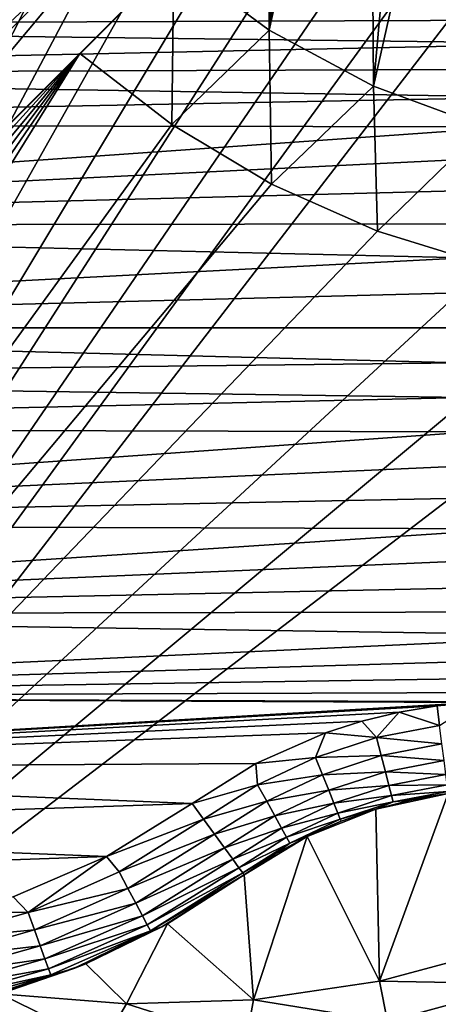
# Model space of a CAD drawing. Header units: metres. Extents: x -206 to 75, y -104 to 104.
# Tile 21 of 256: x -176.51 to -171.77, y -56.68 to -45.53. Entities that reach past the tile are written whole.
import ezdxf

# ---------------------------------------------------------------- set-up
doc = ezdxf.new("R2010")
doc.units = ezdxf.units.M
doc.layers.add('solid_01_1-CONSUMER_THERM_B_125288', color=7, linetype='CONTINUOUS')

msp = doc.modelspace()

# ---------------------------------------------------------------- linework, layer by layer
at = {"layer": 'solid_01_1-CONSUMER_THERM_B_125288'}
for points in [[(-168.648926, 67.29171), (-200.493088, -75.033852), (-200.514557, 74.966148)], [(-168.648926, 67.29171), (-168.75058, 66.747505), (-200.493088, -75.033852)], [(-168.75058, 66.747505), (-168.750504, 66.193886), (-200.493088, -75.033852)], [(-168.750504, 66.193886), (-168.731537, -66.252495), (-200.493088, -75.033852)], [(-185.604614, 63.572178, 75.400002), (-185.595474, -63.627823, 75.400002), (-173.448456, -38.30254, 75.400002)], [(-173.683884, -45.650146, 63.5), (-174.763046, -44.853924, 63.5), (-173.69043, 45.59621, 63.5)], [(-173.683884, -45.650146, 63.5), (-173.69043, 45.59621, 63.5), (-173.500061, 37.481213, 63.5)], [(-173.683884, -45.650146, 63.5), (-173.500061, 37.481213, 63.5), (-173.500031, -37.518787, 63.5)], [(-173.683884, -45.650146, 63.5), (-173.500031, -37.518787, 63.5), (-173.438477, -38.300961, 63.5)], [(-185.595474, -63.627823, 75.400002), (-173.264923, -39.066994, 75.400002), (-173.448456, -38.30254, 75.400002)], [(-173.683884, -45.650146, 63.5), (-173.438477, -38.300961, 63.5), (-173.25531, -39.063873, 63.5)], [(-185.595474, -63.627823, 75.400002), (-172.964066, -39.793324, 75.400002), (-173.264923, -39.066994, 75.400002)], [(-173.683884, -45.650146, 63.5), (-173.25531, -39.063873, 63.5), (-172.955063, -39.788738, 63.5)], [(-185.595474, -63.627823, 75.400002), (-172.553284, -40.46365, 75.400002), (-172.964066, -39.793324, 75.400002)], [(-173.683884, -45.650146, 63.5), (-172.955063, -39.788738, 63.5), (-172.54512, -40.457714, 63.5)], [(-185.595474, -63.627823, 75.400002), (-172.042709, -41.061462, 75.400002), (-172.553284, -40.46365, 75.400002)], [(-172.50351, -46.286377, 63.5), (-173.683884, -45.650146, 63.5), (-172.54512, -40.457714, 63.5)], [(-172.50351, -46.286377, 63.5), (-172.54512, -40.457714, 63.5), (-172.035568, -41.054321, 63.5)], [(-185.595474, -63.627823, 75.400002), (-171.444901, -41.572044, 75.400002), (-172.042709, -41.061462, 75.400002)], [(-172.50351, -46.286377, 63.5), (-172.035568, -41.054321, 63.5), (-171.43895, -41.563869, 63.5)], [(-171.245377, -46.75008, 63.5), (-172.50351, -46.286377, 63.5), (-171.43895, -41.563869, 63.5)], [(-185.595474, -63.627823, 75.400002), (-170.774567, -41.982819, 75.400002), (-171.444901, -41.572044, 75.400002)], [(-185.595474, -63.627823, 75.400002), (-170.048233, -42.283676, 75.400002), (-170.774567, -41.982819, 75.400002)], [(-185.595474, -63.627823, 75.400002), (-169.283783, -42.467205, 75.400002), (-170.048233, -42.283676, 75.400002)], [(-185.595474, -63.627823, 75.400002), (-76.395485, -63.61998, 75.400002), (-169.283783, -42.467205, 75.400002)], [(-175.859512, -43.829079, 63.5205), (-181.802277, -49.772694, 65.853195), (-176.887238, -44.856941, 69.900002)], [(-175.350006, -44.380226, 63.5205), (-181.802277, -49.772694, 65.853195), (-175.859512, -43.829079, 63.5205)], [(-175.350006, -44.380226, 63.5205), (-190.30397, -59.336338, 69.400002), (-190.82785, -58.799568, 69.400002)], [(-175.350006, -44.380226, 63.5205), (-190.82785, -58.799568, 69.400002), (-181.802277, -49.772694, 65.853195)], [(-175.350006, -44.380226, 63.5205), (-180.792206, -50.883945, 65.8731), (-190.30397, -59.336338, 69.400002)], [(-175.350006, -44.380226, 63.5205), (-174.798782, -44.88966, 63.5205), (-180.792206, -50.883945, 65.8731)], [(-168.16774, -44.62405, 13.5), (-185.985992, -44.543011, 13.5), (-186.443329, -45.600212, 13.5)], [(-168.546295, -44.743492, 13.5), (-168.16774, -44.62405, 13.5), (-186.443329, -45.600212, 13.5)], [(-168.91301, -44.895473, 13.5), (-168.546295, -44.743492, 13.5), (-186.443329, -45.600212, 13.5)], [(-169.265076, -45.078838, 13.5), (-168.91301, -44.895473, 13.5), (-186.443329, -45.600212, 13.5)], [(-174.798782, -44.88966, 63.5205), (-175.826492, -45.917526, 69.900002), (-180.792206, -50.883945, 65.8731)], [(-175.826492, -45.917526, 69.900002), (-174.763046, -44.853924, 63.5), (-174.763046, -44.853924, 69.900002)], [(-174.780899, -44.87178, 63.510242), (-174.763046, -44.853924, 63.5), (-175.826492, -45.917526, 69.900002)], [(-174.786072, -46.720535, 69.900002), (-175.826492, -45.917526, 69.900002), (-174.763046, -44.853924, 69.900002)], [(-174.780899, -44.87178, 63.510242), (-175.826492, -45.917526, 69.900002), (-174.798782, -44.88966, 63.5205)], [(-173.683884, -45.650146, 69.900002), (-174.786072, -46.720535, 69.900002), (-174.763046, -44.853924, 69.900002)], [(-174.763046, -44.853924, 69.900002), (-174.763046, -44.853924, 63.5), (-173.683884, -45.650146, 63.5)], [(-173.683884, -45.650146, 69.900002), (-174.763046, -44.853924, 69.900002), (-173.683884, -45.650146, 63.5)], [(-169.599823, -45.292198, 13.5), (-169.265076, -45.078838, 13.5), (-186.443329, -45.600212, 13.5)], [(-169.914703, -45.53392, 13.5), (-169.599823, -45.292198, 13.5), (-186.443329, -45.600212, 13.5)], [(-170.207306, -45.80217, 13.5), (-169.914703, -45.53392, 13.5), (-186.443329, -45.600212, 13.5)], [(-170.207306, -45.80217, 13.5), (-186.443329, -45.600212, 13.5), (-186.612457, -46.153713, 13.5)], [(-173.683884, -45.650146, 69.900002), (-173.657837, -47.393452, 69.900002), (-174.786072, -46.720535, 69.900002)], [(-173.683884, -45.650146, 69.900002), (-173.683884, -45.650146, 63.5), (-172.50351, -46.286377, 63.5)], [(-173.683884, -45.650146, 69.900002), (-172.50351, -46.286377, 63.5), (-172.50351, -46.286377, 69.900002)], [(-173.683884, -45.650146, 69.900002), (-172.50351, -46.286377, 69.900002), (-173.657837, -47.393452, 69.900002)], [(-170.475433, -46.094902, 13.5), (-170.207306, -45.80217, 13.5), (-186.612457, -46.153713, 13.5)], [(-189.209076, -60.62336, 72.400002), (-189.986664, -60.079723, 72.400002), (-175.826492, -45.917526, 72.400002)], [(-175.826492, -45.917526, 69.900002), (-175.826492, -45.917526, 72.400002), (-189.986664, -60.079723, 72.400002)], [(-180.792206, -50.883945, 65.8731), (-175.826492, -45.917526, 69.900002), (-189.986664, -60.079723, 72.400002)], [(-188.365723, -61.05661, 72.400002), (-189.209076, -60.62336, 72.400002), (-175.826492, -45.917526, 72.400002)], [(-187.47081, -61.37212, 72.400002), (-188.365723, -61.05661, 72.400002), (-175.826492, -45.917526, 72.400002)], [(-186.542221, -61.563583, 72.400002), (-187.47081, -61.37212, 72.400002), (-175.826492, -45.917526, 72.400002)], [(-185.595627, -61.627823, 72.400002), (-186.542221, -61.563583, 72.400002), (-175.826492, -45.917526, 72.400002)], [(-174.786072, -46.720535, 72.400002), (-185.595627, -61.627823, 72.400002), (-175.826492, -45.917526, 72.400002)], [(-174.786072, -46.720535, 69.900002), (-174.786072, -46.720535, 72.400002), (-175.826492, -45.917526, 72.400002)], [(-174.786072, -46.720535, 69.900002), (-175.826492, -45.917526, 72.400002), (-175.826492, -45.917526, 69.900002)], [(-170.71701, -46.409889, 13.5), (-170.475433, -46.094902, 13.5), (-186.612457, -46.153713, 13.5)], [(-170.71701, -46.409889, 13.5), (-186.612457, -46.153713, 13.5), (-186.739853, -46.718555, 13.5)], [(-172.50351, -46.286377, 69.900002), (-172.457016, -47.927235, 69.900002), (-173.657837, -47.393452, 69.900002)], [(-172.50351, -46.286377, 69.900002), (-172.50351, -46.286377, 63.5), (-171.245377, -46.75008, 63.5)], [(-172.50351, -46.286377, 69.900002), (-171.245377, -46.75008, 63.5), (-171.245377, -46.75008, 69.900002)], [(-172.50351, -46.286377, 69.900002), (-171.245377, -46.75008, 69.900002), (-172.457016, -47.927235, 69.900002)], [(-170.930222, -46.744732, 13.5), (-170.71701, -46.409889, 13.5), (-186.739853, -46.718555, 13.5)], [(-170.930222, -46.744732, 13.5), (-186.739853, -46.718555, 13.5), (-186.866531, -47.866879, 13.5)], [(-171.113434, -47.096882, 13.5), (-170.930222, -46.744732, 13.5), (-186.866531, -47.866879, 13.5)], [(-174.786072, -46.720535, 72.400002), (-173.657837, -47.393452, 72.400002), (-185.595627, -61.627823, 72.400002)], [(-173.657837, -47.393452, 69.900002), (-173.657837, -47.393452, 72.400002), (-174.786072, -46.720535, 72.400002)], [(-173.657837, -47.393452, 69.900002), (-174.786072, -46.720535, 72.400002), (-174.786072, -46.720535, 69.900002)], [(-171.245377, -46.75008, 69.900002), (-171.201111, -48.313992, 69.900002), (-172.457016, -47.927235, 69.900002)], [(-171.265244, -47.463654, 13.5), (-171.113434, -47.096882, 13.5), (-186.866531, -47.866879, 13.5)], [(-171.384521, -47.84227, 13.5), (-171.265244, -47.463654, 13.5), (-186.866531, -47.866879, 13.5)], [(-173.657837, -47.393452, 72.400002), (-172.457016, -47.927235, 72.400002), (-185.595627, -61.627823, 72.400002)], [(-172.457016, -47.927235, 69.900002), (-172.457016, -47.927235, 72.400002), (-173.657837, -47.393452, 72.400002)], [(-172.457016, -47.927235, 69.900002), (-173.657837, -47.393452, 72.400002), (-173.657837, -47.393452, 69.900002)], [(-171.470337, -48.229797, 13.5), (-171.384521, -47.84227, 13.5), (-186.866531, -47.866879, 13.5)], [(-171.470337, -48.229797, 13.5), (-186.866531, -47.866879, 13.5), (-186.821182, -49.020359, 13.5)], [(-172.457016, -47.927235, 72.400002), (-171.201111, -48.313992, 72.400002), (-185.595627, -61.627823, 72.400002)], [(-171.201111, -48.313992, 69.900002), (-171.201111, -48.313992, 72.400002), (-172.457016, -47.927235, 72.400002)], [(-171.201111, -48.313992, 69.900002), (-172.457016, -47.927235, 72.400002), (-172.457016, -47.927235, 69.900002)], [(-171.522049, -48.623402, 13.5), (-171.470337, -48.229797, 13.5), (-186.821182, -49.020359, 13.5)], [(-171.201111, -48.313992, 72.400002), (-169.908493, -48.548176, 72.400002), (-185.595627, -61.627823, 72.400002)], [(-169.908493, -48.548176, 72.400002), (-168.596558, -48.626602, 72.400002), (-185.595627, -61.627823, 72.400002)], [(-171.539261, -49.019436, 13.5), (-171.522049, -48.623402, 13.5), (-186.821182, -49.020359, 13.5)], [(-168.596558, -48.626602, 72.400002), (-168.595627, -61.626602, 72.400002), (-185.595627, -61.627823, 72.400002)], [(-171.521896, -49.415947, 13.5), (-171.539261, -49.019436, 13.5), (-186.821182, -49.020359, 13.5)], [(-171.521896, -49.415947, 13.5), (-186.821182, -49.020359, 13.5), (-186.734146, -49.591915, 13.5)], [(-171.470032, -49.809467, 13.5), (-171.521896, -49.415947, 13.5), (-186.734146, -49.591915, 13.5)], [(-171.470032, -49.809467, 13.5), (-186.734146, -49.591915, 13.5), (-186.604675, -50.15559, 13.5)], [(-171.384064, -50.197002, 13.5), (-171.470032, -49.809467, 13.5), (-186.604675, -50.15559, 13.5)], [(-171.384064, -50.197002, 13.5), (-186.604675, -50.15559, 13.5), (-186.221786, -51.245956, 13.5)], [(-171.264648, -50.575562, 13.5), (-171.384064, -50.197002, 13.5), (-186.221786, -51.245956, 13.5)], [(-171.112686, -50.942276, 13.5), (-171.264648, -50.575562, 13.5), (-186.221786, -51.245956, 13.5)], [(-170.929337, -51.294357, 13.5), (-171.112686, -50.942276, 13.5), (-186.221786, -51.245956, 13.5)], [(-170.929337, -51.294357, 13.5), (-186.221786, -51.245956, 13.5), (-185.681198, -52.266956, 13.5)], [(-170.716003, -51.629116, 13.5), (-170.929337, -51.294357, 13.5), (-185.681198, -52.266956, 13.5)], [(-170.474304, -51.944012, 13.5), (-170.716003, -51.629116, 13.5), (-185.681198, -52.266956, 13.5)], [(-170.20607, -52.236641, 13.5), (-170.474304, -51.944012, 13.5), (-185.681198, -52.266956, 13.5)], [(-169.913361, -52.504776, 13.5), (-170.20607, -52.236641, 13.5), (-185.681198, -52.266956, 13.5)], [(-169.913361, -52.504776, 13.5), (-185.681198, -52.266956, 13.5), (-184.994751, -53.196354, 13.5)], [(-169.598373, -52.746376, 13.5), (-169.913361, -52.504776, 13.5), (-184.994751, -53.196354, 13.5)], [(-169.26355, -52.959606, 13.5), (-169.598373, -52.746376, 13.5), (-184.994751, -53.196354, 13.5)], [(-168.911407, -53.142838, 13.5), (-169.26355, -52.959606, 13.5), (-184.994751, -53.196354, 13.5)], [(-168.911407, -53.142838, 13.5), (-184.994751, -53.196354, 13.5), (-170.918518, -53.253326, 13.5)], [(-184.994751, -53.196354, 13.5), (-171.351959, -53.261425, 13.5), (-170.918518, -53.253326, 13.5)], [(-184.994751, -53.196354, 13.5), (-184.177689, -54.013424, 13.5), (-171.351959, -53.261425, 13.5)], [(-184.177689, -54.013424, 13.5), (-171.784073, -53.30085, 13.5), (-171.351959, -53.261425, 13.5)], [(-171.755936, -53.520473, 13.475177), (-171.351959, -53.261425, 13.5), (-171.784073, -53.30085, 13.5)], [(-184.177689, -54.013424, 13.5), (-172.212219, -53.371399, 13.5), (-171.784073, -53.30085, 13.5)], [(-184.177689, -54.013424, 13.5), (-172.633774, -53.472603, 13.5), (-172.212219, -53.371399, 13.5)], [(-172.468521, -53.657494, 13.475177), (-172.212219, -53.371399, 13.5), (-172.633774, -53.472603, 13.5)], [(-172.468521, -53.657494, 13.475177), (-171.755936, -53.520473, 13.475177), (-172.212219, -53.371399, 13.5)], [(-171.755936, -53.520473, 13.475177), (-171.784073, -53.30085, 13.5), (-172.212219, -53.371399, 13.5)], [(-184.177689, -54.013424, 13.5), (-173.046188, -53.603718, 13.5), (-172.633774, -53.472603, 13.5)], [(-172.468521, -53.657494, 13.475177), (-172.633774, -53.472603, 13.5), (-173.046188, -53.603718, 13.5)], [(-184.177689, -54.013424, 13.5), (-173.833771, -53.95137, 13.5), (-173.046188, -53.603718, 13.5)], [(-173.15831, -53.882736, 13.475177), (-173.046188, -53.603718, 13.5), (-173.833771, -53.95137, 13.5)], [(-173.15831, -53.882736, 13.475177), (-172.468521, -53.657494, 13.475177), (-173.046188, -53.603718, 13.5)], [(-171.729095, -53.730412, 13.401358), (-171.755936, -53.520473, 13.475177), (-172.468521, -53.657494, 13.475177)], [(-172.415588, -53.862411, 13.401358), (-172.468521, -53.657494, 13.475177), (-173.15831, -53.882736, 13.475177)], [(-172.415588, -53.862411, 13.401358), (-171.729095, -53.730412, 13.401358), (-172.468521, -53.657494, 13.475177)], [(-171.705032, -53.91877, 13.282251), (-171.729095, -53.730412, 13.401358), (-172.415588, -53.862411, 13.401358)], [(-173.814438, -54.192654, 13.475177), (-173.15831, -53.882736, 13.475177), (-173.833771, -53.95137, 13.5)], [(-173.080109, -54.079407, 13.401358), (-173.15831, -53.882736, 13.475177), (-173.814438, -54.192654, 13.475177)], [(-173.080109, -54.079407, 13.401358), (-172.415588, -53.862411, 13.401358), (-173.15831, -53.882736, 13.475177)], [(-172.368088, -54.046265, 13.282251), (-172.415588, -53.862411, 13.401358), (-173.080109, -54.079407, 13.401358)], [(-172.368088, -54.046265, 13.282251), (-171.705032, -53.91877, 13.282251), (-172.415588, -53.862411, 13.401358)], [(-171.684921, -54.076077, 13.12384), (-171.705032, -53.91877, 13.282251), (-172.368088, -54.046265, 13.282251)], [(-184.177689, -54.013424, 13.5), (-174.557098, -54.403511, 13.5), (-173.833771, -53.95137, 13.5)], [(-184.177689, -54.013424, 13.5), (-183.248306, -54.699886, 13.5), (-174.557098, -54.403511, 13.5)], [(-173.814438, -54.192654, 13.475177), (-173.833771, -53.95137, 13.5), (-174.557098, -54.403511, 13.5)], [(-173.009949, -54.255859, 13.282251), (-172.368088, -54.046265, 13.282251), (-173.080109, -54.079407, 13.401358)], [(-172.32843, -54.199814, 13.12384), (-172.368088, -54.046265, 13.282251), (-173.009949, -54.255859, 13.282251)], [(-172.32843, -54.199814, 13.12384), (-171.684921, -54.076077, 13.12384), (-172.368088, -54.046265, 13.282251)], [(-173.712204, -54.377972, 13.401358), (-173.080109, -54.079407, 13.401358), (-173.814438, -54.192654, 13.475177)], [(-173.009949, -54.255859, 13.282251), (-173.080109, -54.079407, 13.401358), (-173.712204, -54.377972, 13.401358)], [(-171.669785, -54.194435, 12.934086), (-171.684921, -54.076077, 13.12384), (-172.32843, -54.199814, 13.12384)], [(-173.814438, -54.192654, 13.475177), (-174.557098, -54.403511, 13.5), (-174.426544, -54.582355, 13.475177)], [(-173.712204, -54.377972, 13.401358), (-173.814438, -54.192654, 13.475177), (-174.426544, -54.582355, 13.475177)], [(-173.620483, -54.544239, 13.282251), (-173.009949, -54.255859, 13.282251), (-173.712204, -54.377972, 13.401358)], [(-172.951355, -54.403225, 13.12384), (-173.009949, -54.255859, 13.282251), (-173.620483, -54.544239, 13.282251)], [(-172.951355, -54.403225, 13.12384), (-172.32843, -54.199814, 13.12384), (-173.009949, -54.255859, 13.282251)], [(-172.298584, -54.315342, 12.934086), (-172.32843, -54.199814, 13.12384), (-172.951355, -54.403225, 13.12384)], [(-172.298584, -54.315342, 12.934086), (-171.669785, -54.194435, 12.934086), (-172.32843, -54.199814, 13.12384)], [(-172.298584, -54.315342, 12.934086), (-171.6604, -54.267891, 12.722521), (-171.669785, -54.194435, 12.934086)], [(-172.298584, -54.315342, 12.934086), (-172.28006, -54.387043, 12.722521), (-171.6604, -54.267891, 12.722521)], [(-171.6604, -54.267891, 12.722521), (-172.28006, -54.387043, 12.722521), (-171.657211, -54.292763, 12.5)], [(-173.712204, -54.377972, 13.401358), (-174.426544, -54.582355, 13.475177), (-174.301895, -54.753403, 13.401358)], [(-173.620483, -54.544239, 13.282251), (-173.712204, -54.377972, 13.401358), (-174.301895, -54.753403, 13.401358)], [(-172.907272, -54.514103, 12.934086), (-172.298584, -54.315342, 12.934086), (-172.951355, -54.403225, 13.12384)], [(-172.907272, -54.514103, 12.934086), (-172.28006, -54.387043, 12.722521), (-172.298584, -54.315342, 12.934086)], [(-172.475433, -54.467941, 3.5), (-172.436432, -56.415684, 3.5), (-171.657211, -54.292767, 3.5)], [(-172.475433, -54.467941, 3.5), (-171.657211, -54.292767, 3.5), (-172.475403, -54.46793, 12.5)], [(-171.657211, -54.292767, 3.5), (-172.069977, -54.363201, 12.5), (-172.475403, -54.46793, 12.5)], [(-172.28006, -54.387043, 12.722521), (-172.475403, -54.46793, 12.5), (-172.069977, -54.363201, 12.5)], [(-171.657211, -54.292767, 3.5), (-172.436432, -56.415684, 3.5), (-171.043915, -56.043869, 3.5)], [(-172.28006, -54.387043, 12.722521), (-172.069977, -54.363201, 12.5), (-171.657211, -54.292763, 12.5)], [(-171.657211, -54.292767, 3.5), (-171.657211, -54.292763, 12.5), (-172.069977, -54.363201, 12.5)], [(-183.248306, -54.699886, 13.5), (-175.524384, -55.004818, 13.5), (-174.557098, -54.403511, 13.5)], [(-174.426544, -54.582355, 13.475177), (-174.557098, -54.403511, 13.5), (-175.524384, -55.004818, 13.5)], [(-173.543884, -54.683102, 13.12384), (-172.951355, -54.403225, 13.12384), (-173.620483, -54.544239, 13.282251)], [(-172.907272, -54.514103, 12.934086), (-172.951355, -54.403225, 13.12384), (-173.543884, -54.683102, 13.12384)], [(-173.25296, -54.777103, 3.5), (-172.436432, -56.415684, 3.5), (-172.475433, -54.467941, 3.5)], [(-173.25296, -54.777103, 3.5), (-172.475433, -54.467941, 3.5), (-173.25293, -54.777084, 12.5)], [(-172.475433, -54.467941, 3.5), (-172.870651, -54.606216, 12.5), (-173.25293, -54.777084, 12.5)], [(-172.907272, -54.514103, 12.934086), (-172.879913, -54.582916, 12.722521), (-172.28006, -54.387043, 12.722521)], [(-172.28006, -54.387043, 12.722521), (-172.879913, -54.582916, 12.722521), (-172.475403, -54.46793, 12.5)], [(-172.879913, -54.582916, 12.722521), (-172.870651, -54.606216, 12.5), (-172.475403, -54.46793, 12.5)], [(-172.475433, -54.467941, 3.5), (-172.475403, -54.46793, 12.5), (-172.870651, -54.606216, 12.5)], [(-175.382126, -55.180126, 13.475177), (-174.426544, -54.582355, 13.475177), (-175.524384, -55.004818, 13.5)], [(-174.301895, -54.753403, 13.401358), (-174.426544, -54.582355, 13.475177), (-175.382126, -55.180126, 13.475177)], [(-173.620483, -54.544239, 13.282251), (-174.301895, -54.753403, 13.401358), (-174.190063, -54.906864, 13.282251)], [(-173.543884, -54.683102, 13.12384), (-173.620483, -54.544239, 13.282251), (-174.190063, -54.906864, 13.282251)], [(-173.486252, -54.787579, 12.934086), (-172.907272, -54.514103, 12.934086), (-173.543884, -54.683102, 13.12384)], [(-173.486252, -54.787579, 12.934086), (-172.879913, -54.582916, 12.722521), (-172.907272, -54.514103, 12.934086)], [(-173.486252, -54.787579, 12.934086), (-173.45047, -54.852421, 12.722521), (-172.879913, -54.582916, 12.722521)], [(-172.879913, -54.582916, 12.722521), (-173.45047, -54.852421, 12.722521), (-172.870651, -54.606216, 12.5)], [(-173.45047, -54.852421, 12.722521), (-173.25293, -54.777084, 12.5), (-172.870651, -54.606216, 12.5)], [(-183.248306, -54.699886, 13.5), (-182.22731, -55.24049, 13.5), (-175.524384, -55.004818, 13.5)], [(-173.543884, -54.683102, 13.12384), (-174.190063, -54.906864, 13.282251), (-174.096664, -55.035027, 13.12384)], [(-173.486252, -54.787579, 12.934086), (-173.543884, -54.683102, 13.12384), (-174.096664, -55.035027, 13.12384)], [(-175.282837, -55.367046, 13.401358), (-174.301895, -54.753403, 13.401358), (-175.382126, -55.180126, 13.475177)], [(-174.190063, -54.906864, 13.282251), (-174.301895, -54.753403, 13.401358), (-175.282837, -55.367046, 13.401358)], [(-173.486252, -54.787579, 12.934086), (-174.096664, -55.035027, 13.12384), (-174.026382, -55.131458, 12.934086)], [(-173.486252, -54.787579, 12.934086), (-174.026382, -55.131458, 12.934086), (-173.45047, -54.852421, 12.722521)], [(-173.25296, -54.777103, 3.5), (-173.968002, -55.211571, 3.5), (-173.859802, -56.626431, 3.5)], [(-173.25296, -54.777103, 3.5), (-173.968002, -55.211571, 12.5), (-173.968002, -55.211571, 3.5)], [(-173.25296, -54.777103, 3.5), (-173.619568, -54.979343, 12.5), (-173.968002, -55.211571, 12.5)], [(-173.25296, -54.777103, 3.5), (-173.859802, -56.626431, 3.5), (-172.436432, -56.415684, 3.5)], [(-173.45047, -54.852421, 12.722521), (-173.619568, -54.979343, 12.5), (-173.25293, -54.777084, 12.5)], [(-173.25296, -54.777103, 3.5), (-173.25293, -54.777084, 12.5), (-173.619568, -54.979343, 12.5)], [(-175.193771, -55.534748, 13.282251), (-174.190063, -54.906864, 13.282251), (-175.282837, -55.367046, 13.401358)], [(-174.096664, -55.035027, 13.12384), (-174.190063, -54.906864, 13.282251), (-175.193771, -55.534748, 13.282251)], [(-173.45047, -54.852421, 12.722521), (-174.026382, -55.131458, 12.934086), (-173.982773, -55.191307, 12.722521)], [(-173.45047, -54.852421, 12.722521), (-173.982773, -55.191307, 12.722521), (-173.619568, -54.979343, 12.5)], [(-182.22731, -55.24049, 13.5), (-176.581589, -55.462135, 13.5), (-175.524384, -55.004818, 13.5)], [(-176.41246, -55.637146, 13.475177), (-175.524384, -55.004818, 13.5), (-176.581589, -55.462135, 13.5)], [(-176.41246, -55.637146, 13.475177), (-175.382126, -55.180126, 13.475177), (-175.524384, -55.004818, 13.5)], [(-175.119385, -55.674805, 13.12384), (-174.096664, -55.035027, 13.12384), (-175.193771, -55.534748, 13.282251)], [(-174.026382, -55.131458, 12.934086), (-174.096664, -55.035027, 13.12384), (-175.119385, -55.674805, 13.12384)], [(-173.619568, -54.979343, 12.5), (-173.982773, -55.191307, 12.722521), (-173.968002, -55.211571, 12.5)], [(-175.063416, -55.780182, 12.934086), (-174.026382, -55.131458, 12.934086), (-175.119385, -55.674805, 13.12384)], [(-175.063416, -55.780182, 12.934086), (-173.982773, -55.191307, 12.722521), (-174.026382, -55.131458, 12.934086)], [(-175.282837, -55.367046, 13.401358), (-175.382126, -55.180126, 13.475177), (-176.41246, -55.637146, 13.475177)], [(-175.063416, -55.780182, 12.934086), (-175.028671, -55.845585, 12.722521), (-173.982773, -55.191307, 12.722521)], [(-173.982773, -55.191307, 12.722521), (-175.028671, -55.845585, 12.722521), (-173.968002, -55.211571, 12.5)], [(-175.028671, -55.845585, 12.722521), (-174.897141, -55.802917, 12.5), (-173.968002, -55.211571, 12.5)], [(-174.897141, -55.802917, 12.5), (-174.834763, -55.768188, 3.5), (-173.968002, -55.211571, 3.5)], [(-173.968002, -55.211571, 12.5), (-174.897141, -55.802917, 12.5), (-173.968002, -55.211571, 3.5)], [(-174.834763, -55.768188, 3.5), (-173.859802, -56.626431, 3.5), (-173.968002, -55.211571, 3.5)], [(-176.34053, -55.836197, 13.401358), (-175.282837, -55.367046, 13.401358), (-176.41246, -55.637146, 13.475177)], [(-175.193771, -55.534748, 13.282251), (-175.282837, -55.367046, 13.401358), (-176.34053, -55.836197, 13.401358)], [(-176.41246, -55.637146, 13.475177), (-176.581589, -55.462135, 13.5), (-177.135086, -55.631252, 13.5)], [(-176.276001, -56.014786, 13.282251), (-175.193771, -55.534748, 13.282251), (-176.34053, -55.836197, 13.401358)], [(-175.119385, -55.674805, 13.12384), (-175.193771, -55.534748, 13.282251), (-176.276001, -56.014786, 13.282251)], [(-177.496948, -55.944275, 13.475177), (-176.41246, -55.637146, 13.475177), (-177.135086, -55.631252, 13.5)], [(-176.34053, -55.836197, 13.401358), (-176.41246, -55.637146, 13.475177), (-177.496948, -55.944275, 13.475177)], [(-176.222107, -56.163937, 13.12384), (-175.119385, -55.674805, 13.12384), (-176.276001, -56.014786, 13.282251)], [(-175.063416, -55.780182, 12.934086), (-175.119385, -55.674805, 13.12384), (-176.222107, -56.163937, 13.12384)], [(-176.181564, -56.276157, 12.934086), (-175.063416, -55.780182, 12.934086), (-176.222107, -56.163937, 13.12384)], [(-176.181564, -56.276157, 12.934086), (-175.028671, -55.845585, 12.722521), (-175.063416, -55.780182, 12.934086)], [(-174.897141, -55.802917, 12.5), (-175.893204, -56.272858, 12.5), (-175.760803, -56.219048, 3.5)], [(-175.028671, -55.845585, 12.722521), (-175.893204, -56.272858, 12.5), (-174.897141, -55.802917, 12.5)], [(-175.760803, -56.219048, 3.5), (-175.297913, -56.674137, 3.5), (-174.834763, -55.768188, 3.5)], [(-174.897141, -55.802917, 12.5), (-175.760803, -56.219048, 3.5), (-174.834763, -55.768188, 3.5)], [(-174.834763, -55.768188, 3.5), (-175.297913, -56.674137, 3.5), (-173.859802, -56.626431, 3.5)], [(-177.453827, -56.151482, 13.401358), (-176.34053, -55.836197, 13.401358), (-177.496948, -55.944275, 13.475177)], [(-176.276001, -56.014786, 13.282251), (-176.34053, -55.836197, 13.401358), (-177.453827, -56.151482, 13.401358)], [(-176.181564, -56.276157, 12.934086), (-176.156403, -56.345806, 12.722521), (-175.028671, -55.845585, 12.722521)], [(-175.028671, -55.845585, 12.722521), (-176.156403, -56.345806, 12.722521), (-175.893204, -56.272858, 12.5)], [(-177.415131, -56.337383, 13.282251), (-176.276001, -56.014786, 13.282251), (-177.453827, -56.151482, 13.401358)], [(-176.222107, -56.163937, 13.12384), (-176.276001, -56.014786, 13.282251), (-177.415131, -56.337383, 13.282251)], [(-170.780762, -56.446548, 3.45631), (-171.043915, -56.043869, 3.5), (-172.436432, -56.415684, 3.5)], [(-177.382813, -56.492645, 13.12384), (-176.222107, -56.163937, 13.12384), (-177.415131, -56.337383, 13.282251)], [(-176.181564, -56.276157, 12.934086), (-176.222107, -56.163937, 13.12384), (-177.382813, -56.492645, 13.12384)], [(-177.35849, -56.609463, 12.934086), (-176.181564, -56.276157, 12.934086), (-177.382813, -56.492645, 13.12384)], [(-177.35849, -56.609463, 12.934086), (-176.156403, -56.345806, 12.722521), (-176.181564, -56.276157, 12.934086)], [(-175.893204, -56.272858, 12.5), (-176.940414, -56.613953, 12.5), (-176.733536, -56.557999, 3.5)], [(-176.156403, -56.345806, 12.722521), (-176.940414, -56.613953, 12.5), (-175.893204, -56.272858, 12.5)], [(-175.760803, -56.219048, 3.5), (-176.733536, -56.557999, 3.5), (-175.297913, -56.674137, 3.5)], [(-175.893204, -56.272858, 12.5), (-176.733536, -56.557999, 3.5), (-175.760803, -56.219048, 3.5)], [(-177.35849, -56.609463, 12.934086), (-177.343399, -56.681965, 12.722521), (-176.156403, -56.345806, 12.722521)], [(-176.156403, -56.345806, 12.722521), (-177.343399, -56.681965, 12.722521), (-176.940414, -56.613953, 12.5)], [(-172.34404, -56.871769, 3.45631), (-172.436432, -56.415684, 3.5), (-173.859802, -56.626431, 3.5)], [(-172.34404, -56.871769, 3.45631), (-170.780762, -56.446548, 3.45631), (-172.436432, -56.415684, 3.5)], [(-170.635635, -56.873844, 3.325905), (-170.780762, -56.446548, 3.45631), (-172.34404, -56.871769, 3.45631)], [(-177.178726, -56.960365, 3.45631), (-175.567627, -57.130653, 3.45631), (-176.733536, -56.557999, 3.5)], [(-175.567627, -57.130653, 3.45631), (-175.297913, -56.674137, 3.5), (-176.733536, -56.557999, 3.5)], [(-175.567627, -57.130653, 3.45631), (-173.947815, -57.100967, 3.45631), (-175.297913, -56.674137, 3.5)], [(-173.947815, -57.100967, 3.45631), (-173.859802, -56.626431, 3.5), (-175.297913, -56.674137, 3.5)], [(-173.947815, -57.100967, 3.45631), (-172.34404, -56.871769, 3.45631), (-173.859802, -56.626431, 3.5)]]:
    msp.add_3dface(points, dxfattribs=at)

doc.saveas('drawing.dxf')
